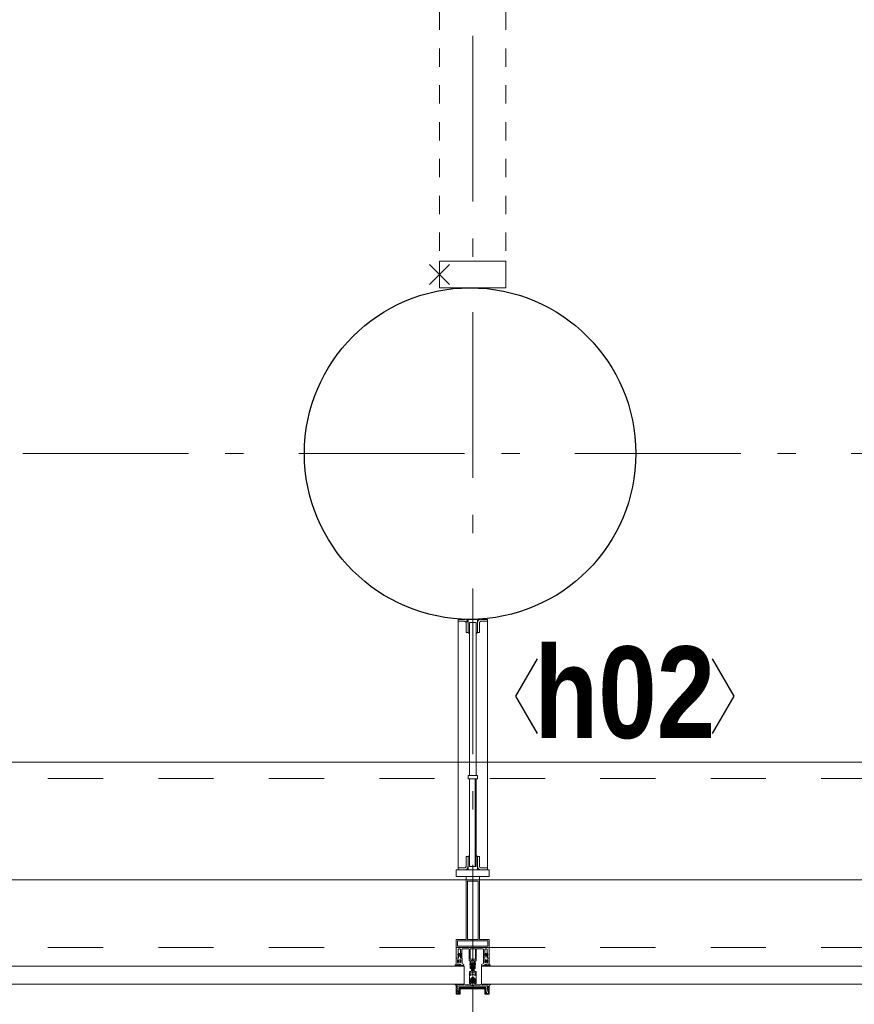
# Model space of a CAD drawing. Header units: millimetres. Extents: x 293454 to 524618, y 211738 to 307297.
# Tile 90 of 152: x 507989 to 509249, y 219703 to 221188. Entities that reach past the tile are written whole.
import ezdxf
from ezdxf.enums import TextEntityAlignment as Align

# ---------------------------------------------------------------- set-up
doc = ezdxf.new("R2010")
doc.units = ezdxf.units.MM
doc.header["$LTSCALE"] = 400
doc.header["$PDMODE"] = 3
doc.header["$PDSIZE"] = 15
for name, pattern in [('STYLE_01', [0.416641, 0.208282, -0.208359]), ('STYLE_06', [1.041641, 0.625, -0.208282, 0.069427, -0.138931]), ('STYLE_21', [0.138889, 0.069444, -0.069444])]:
    doc.linetypes.add(name, pattern=pattern)
for name, color, linetype, lineweight in [('Interieur-systeemwand glas', 140, 'STYLE_21', 15), ('Kozijnmerken', 43, 'Continuous', 9), ('mat-beton (ihwg)', 5, 'Continuous', 25), ('mat-glas', 5, 'Continuous', 15), ('mat-glas-hor', 5, 'Continuous', 15), ('mat-glas-vert', 5, 'Continuous', 15), ('mat-kalkzandsteen', 5, 'Continuous', 25), ('mat-staal', 5, 'Continuous', 25), ('None', 7, 'Continuous', 9)]:
    doc.layers.add(name, color=color, linetype=linetype, lineweight=lineweight)
doc.styles.add('Arial Narrow (bold)', font='ARIALNB.TTF', dxfattribs={"height": 172.861111})
doc.styles.get("Standard").update_dxf_attribs({"font": 'arial.ttf'})

# ---------------------------------------------------------------- blocks, each defined once
blk = doc.blocks.new('*U445')
at = {"layer": 'None', "color": 8, "linetype": 'Continuous', "lineweight": 9, "flags": 128}
for points in [[(46831.2, -35283), (46831.2, -35283, 0.390793), (46832.8, -35281.7), (46832.8, -35281.7, 0.390793), (46831.6, -35280), (46831.6, -35280, -0.352623), (46830.1, -35278.1), (46830.1, -35271.3), (46830.1, -35271.3, 0.414214), (46829.8, -35271), (46828.5, -35271), (46828, -35271.2), (46828, -35271.2, -0.520293), (46827.7, -35271), (46827.7, -35268.3), (46827.9, -35268.2), (46827.9, -35266.2), (46827.9, -35266.2, -0.577863), (46827.9, -35265.9), (46828, -35265.9), (46828, -35265.9, 0.366605), (46828.3, -35265.7), (46828.3, -35265.7, 0.366605), (46828.1, -35265.3), (46828.1, -35265.3, -0.130834), (46826.8, -35264.3), (46826.8, -35264.3, 0.439074), (46825.3, -35264.3), (46825.3, -35264.3, -0.133252), (46824, -35265.3), (46824, -35265.3, 0.366605), (46823.8, -35265.7), (46823.8, -35265.7, 0.366605), (46824.1, -35265.9), (46824.2, -35265.9), (46824.2, -35265.9, -0.577455), (46824.3, -35266.2), (46824.3, -35268.2), (46824.4, -35268.3), (46824.4, -35271), (46824.4, -35271, -0.52048), (46824.1, -35271.2), (46823.6, -35271), (46821.4, -35271), (46821.4, -35271, 0.414214), (46821.1, -35271.3), (46821.1, -35279.1), (46821.1, -35279.1, -0.255976), (46820.1, -35280.8), (46820.1, -35280.8, 0.749676), (46820.8, -35283), (46824.9, -35283), (46824.9, -35283, 0.414214), (46826.9, -35281), (46826.9, -35281, -0.402808), (46827.3, -35280.5), (46827.3, -35280.5, -0.402808), (46827.9, -35281), (46827.9, -35281, 0.233259), (46828.1, -35281.3), (46831.4, -35281.8), (46831.4, -35281.8, -0.419014), (46831.5, -35281.9), (46831.5, -35281.9, -0.419014), (46831.4, -35282), (46830.1, -35282), (46830.1, -35282, 0.414214), (46829.6, -35282.5), (46829.6, -35282.5, 0.414214), (46830.1, -35283)], [(46871.1, -35270.8), (46871.1, -35255), (46869.1, -35255), (46823, -35255), (46821.1, -35255), (46821.1, -35270.8), (46823.9, -35270.8), (46823.9, -35266.2), (46823.4, -35266.2), (46823.4, -35264.8), (46823.9, -35264.8), (46823.9, -35262.9), (46824.2, -35262.7), (46824.2, -35258.5), (46824.2, -35258.5, -0.414214), (46825.9, -35256.8), (46825.9, -35256.8), (46825.9, -35256.8, -0.414214), (46827.6, -35258.5), (46827.6, -35262.7), (46827.9, -35262.9), (46827.9, -35264.8), (46828.4, -35264.8), (46828.4, -35266.2), (46827.9, -35266.2), (46827.9, -35270.8), (46829.7, -35270.8), (46829.7, -35258), (46829.7, -35258, -0.414214), (46830.9, -35256.8), (46830.9, -35256.8), (46839.5, -35256.8), (46839.5, -35256.8, -0.414214), (46840.7, -35258), (46840.7, -35275), (46842.1, -35275), (46842.1, -35277.8), (46841.7, -35278.2), (46842.1, -35278.6), (46842.1, -35279.2), (46841.7, -35279.6), (46842.1, -35280), (46842.1, -35280.6), (46841.7, -35281), (46842.1, -35282), (46842.1, -35286.8), (46843.8, -35286.8), (46843.8, -35276), (46843.8, -35276, -0.414214), (46846, -35273.8), (46846.1, -35273.8), (46846.1, -35273.8, -0.414214), (46848.3, -35276), (46848.3, -35286.8), (46850, -35286.8), (46850, -35282), (46850.4, -35281), (46850, -35280.6), (46850, -35280), (46850.4, -35279.6), (46850, -35279.2), (46850, -35278.6), (46850.4, -35278.2), (46850, -35277.8), (46850, -35275), (46851.4, -35275), (46851.4, -35258), (46851.4, -35258, -0.414214), (46852.6, -35256.8), (46852.6, -35256.8), (46861.2, -35256.8), (46861.2, -35256.8, -0.414214), (46862.4, -35258), (46862.4, -35270.8), (46864.3, -35270.8), (46864.3, -35266.2), (46863.8, -35266.2), (46863.8, -35264.8), (46864.3, -35264.8), (46864.3, -35262.9), (46864.5, -35262.7), (46864.5, -35258.5), (46864.5, -35258.5, -0.414214), (46866.2, -35256.8), (46866.2, -35256.8), (46866.2, -35256.8, -0.414214), (46867.9, -35258.5), (46867.9, -35262.7), (46868.2, -35262.9), (46868.2, -35264.8), (46868.7, -35264.8), (46868.7, -35266.2), (46868.2, -35266.2), (46868.2, -35270.8)], [(46825.1, -35266, -0.29188), (46825.3, -35265.5), (46825.8, -35265.1), (46825.8, -35265.1, -0.344328), (46826.4, -35265.1), (46826.9, -35265.5), (46826.9, -35265.5, -0.29188), (46827, -35266), (46826.6, -35267.7), (46826.6, -35267.7, -0.348796), (46826.1, -35268.2), (46826.1, -35268.2, -0.348796), (46825.5, -35267.7), (46825.1, -35266)], [(46860.9, -35283), (46860.9, -35283, -0.390793), (46859.3, -35281.7), (46859.3, -35281.7, -0.390793), (46860.5, -35280), (46860.5, -35280, 0.352623), (46862.1, -35278.1), (46862.1, -35271.3), (46862.1, -35271.3, -0.414214), (46862.4, -35271), (46863.6, -35271), (46864.1, -35271.2), (46864.1, -35271.2, 0.520293), (46864.4, -35271), (46864.4, -35268.3), (46864.3, -35268.2), (46864.3, -35266.2), (46864.3, -35266.2, 0.577863), (46864.2, -35265.9), (46864.1, -35265.9), (46864.1, -35265.9, -0.366605), (46863.8, -35265.7), (46863.8, -35265.7, -0.366605), (46864, -35265.3), (46864, -35265.3, 0.130834), (46865.3, -35264.3), (46865.3, -35264.3, -0.439074), (46866.8, -35264.3), (46866.8, -35264.3, 0.133252), (46868.1, -35265.3), (46868.1, -35265.3, -0.366605), (46868.3, -35265.7), (46868.3, -35265.7, -0.366605), (46868, -35265.9), (46867.9, -35265.9), (46867.9, -35265.9, 0.577455), (46867.9, -35266.2), (46867.9, -35268.2), (46867.7, -35268.3), (46867.7, -35271), (46867.7, -35271, 0.52048), (46868, -35271.2), (46868.5, -35271), (46870.8, -35271), (46870.8, -35271, -0.414214), (46871.1, -35271.3), (46871.1, -35279.1), (46871.1, -35279.1, 0.255976), (46872, -35280.8), (46872, -35280.8, -0.749676), (46871.3, -35283), (46867.3, -35283), (46867.3, -35283, -0.414214), (46865.3, -35281), (46865.3, -35281, 0.402808), (46864.8, -35280.5), (46864.8, -35280.5, 0.402808), (46864.3, -35281), (46864.3, -35281, -0.233259), (46864, -35281.3), (46860.7, -35281.8), (46860.7, -35281.8, 0.419014), (46860.6, -35281.9), (46860.6, -35281.9, 0.419014), (46860.7, -35282), (46862, -35282), (46862, -35282, -0.414214), (46862.5, -35282.5), (46862.5, -35282.5, -0.414214), (46862, -35283)], [(46867, -35266, 0.29188), (46866.9, -35265.5), (46866.4, -35265.1), (46866.4, -35265.1, 0.344328), (46865.8, -35265.1), (46865.3, -35265.5), (46865.3, -35265.5, 0.29188), (46865.1, -35266), (46865.5, -35267.7), (46865.5, -35267.7, 0.348796), (46866.1, -35268.2), (46866.1, -35268.2, 0.348796), (46866.6, -35267.7), (46867, -35266)], [(46825.3, -35280), (46825.3, -35280, -0.552342), (46825.9, -35281.2), (46825.9, -35281.2, -0.263556), (46824.2, -35282.2), (46820.7, -35282.2), (46820.7, -35282.2, -0.437017), (46820.4, -35281.9), (46820.4, -35281.9, -0.437017), (46820.7, -35281.6), (46820.7, -35281.6, 0.396568), (46822.4, -35280.3), (46822.4, -35280.3, -0.418874), (46822.9, -35279.8)], [(46823.1, -35274.1), (46823.1, -35274.1, -0.414214), (46823.9, -35273.2), (46823.9, -35273.2, -0.414214), (46824.8, -35274.1), (46824.8, -35277), (46824.8, -35277, -0.414214), (46823.9, -35277.8), (46823.9, -35277.8, -0.414214), (46823.1, -35277)], [(46827.2, -35277.8, -0.414214), (46826.4, -35277), (46826.4, -35274.1), (46826.4, -35274.1, -0.414214), (46827.2, -35273.2), (46827.2, -35273.2, -0.414214), (46828.1, -35274.1), (46828.1, -35277), (46828.1, -35277, -0.414214), (46827.2, -35277.8)], [(46864.9, -35277.8, 0.414214), (46865.8, -35277), (46865.8, -35274.1), (46865.8, -35274.1, 0.414214), (46864.9, -35273.2), (46864.9, -35273.2, 0.414214), (46864.1, -35274.1), (46864.1, -35277), (46864.1, -35277, 0.414214), (46864.9, -35277.8)], [(46866.8, -35280), (46866.8, -35280, 0.552342), (46866.2, -35281.2), (46866.2, -35281.2, 0.263556), (46867.9, -35282.2), (46871.4, -35282.2), (46871.4, -35282.2, 0.437017), (46871.7, -35281.9), (46871.7, -35281.9, 0.437017), (46871.4, -35281.6), (46871.4, -35281.6, -0.396568), (46869.7, -35280.3), (46869.7, -35280.3, 0.418874), (46869.2, -35279.8)], [(46869.1, -35274.1), (46869.1, -35274.1, 0.414214), (46868.2, -35273.2), (46868.2, -35273.2, 0.414214), (46867.4, -35274.1), (46867.4, -35277), (46867.4, -35277, 0.414214), (46868.2, -35277.8), (46868.2, -35277.8, 0.414214), (46869.1, -35277)]]:
    blk.add_lwpolyline(points, format="xyb", close=True, dxfattribs=at)
blk.add_lwpolyline([(46850.1, -35256.8), (46850.1, -35272.5), (46842, -35272.5), (46842, -35256.8)], close=True, dxfattribs=at)
blk = doc.blocks.new('*U446')
at = {"layer": 'None', "color": 7}
blk.add_blockref('*U445', (0, 0), dxfattribs=at)
blk = doc.blocks.new('*U447')
at = {"layer": 'None', "color": 8, "linetype": 'Continuous', "lineweight": 9, "flags": 128}
for points in [[(46836.1, -35153), (46856.1, -35153), (46856.1, -35243), (46871.1, -35243), (46871.1, -35255), (46821.1, -35255), (46821.1, -35243), (46836.1, -35243)], [(46838.1, -35155), (46838.1, -35243), (46854.1, -35243), (46854.1, -35155)], [(46854.1, -35245), (46838.1, -35245), (46823.1, -35245), (46823.1, -35253), (46869.1, -35253), (46869.1, -35245)]]:
    blk.add_lwpolyline(points, close=True, dxfattribs=at)
blk = doc.blocks.new('*U448')
at = {"layer": 'None', "color": 7}
for name in ['*U447', '*U446']:
    blk.add_blockref(name, (0, 0), dxfattribs=at)
blk = doc.blocks.new('*U449')
at = {"layer": 'None', "color": 8, "linetype": 'Continuous', "lineweight": 9}
for p, q in [((46822.1, -35313.1), (46823.1, -35317.1)), ((46844.1, -35313.1), (46822.1, -35313.1)), ((46823.1, -35317.1), (46822.1, -35318.1)), ((46822.1, -35318.1), (46823.1, -35320.1)), ((46823.1, -35320.1), (46824.1, -35321.1)), ((46824.1, -35321.1), (46824.1, -35323.1)), ((46824.1, -35323.1), (46825.1, -35323.1)), ((46825.1, -35316.1), (46826.1, -35315.1)), ((46825.1, -35322.1), (46825.1, -35316.1)), ((46825.1, -35323.1), (46825.1, -35322.1)), ((46826.1, -35315.1), (46866.1, -35315.1)), ((46846.1, -35311.1), (46844.1, -35312.1)), ((46844.1, -35312.1), (46844.1, -35313.1)), ((46847.1, -35312.1), (46846.1, -35311.1)), ((46847.1, -35313.1), (46847.1, -35312.1)), ((46869.1, -35313.1), (46847.1, -35313.1)), ((46866.1, -35315.1), (46866.1, -35316.1)), ((46866.1, -35316.1), (46866.1, -35322.1)), ((46866.1, -35322.1), (46866.1, -35323.1)), ((46866.1, -35323.1), (46867.1, -35323.1)), ((46867.1, -35323.1), (46868.1, -35321.1)), ((46868.1, -35317.1), (46869.1, -35313.1)), ((46869.1, -35318.1), (46868.1, -35317.1)), ((46868.1, -35320.1), (46869.1, -35318.1)), ((46868.1, -35321.1), (46868.1, -35320.1))]:
    blk.add_line(p, q, dxfattribs=at)
at = {"layer": 'None', "color": 8, "linetype": 'Continuous', "lineweight": 9, "flags": 128}
blk.add_lwpolyline([(46869.1, -35313.1), (46847.1, -35313.1), (46847.1, -35312.1), (46846.1, -35311.1), (46844.1, -35312.1), (46844.1, -35313.1), (46822.1, -35313.1), (46823.1, -35317.1), (46823.1, -35317.1), (46823.1, -35317.1), (46822.1, -35318.1), (46822.1, -35318.1), (46823.1, -35320.1), (46824.1, -35321.1), (46824.1, -35323.1), (46825.1, -35323.1), (46825.1, -35323.1), (46825.1, -35322.1), (46825.1, -35316.1), (46826.1, -35315.1), (46866.1, -35315.1), (46866.1, -35316.1), (46866.1, -35322.1), (46866.1, -35323.1), (46867.1, -35323.1), (46867.1, -35323.1), (46868.1, -35321.1), (46868.1, -35320.1), (46869.1, -35318.1), (46869.1, -35318.1), (46868.1, -35317.1), (46868.1, -35317.1), (46868.1, -35317.1)], close=True, dxfattribs=at)
at = {"layer": 'None', "color": 0, "flags": 1}
blk.add_attdef('GRUPPE', (46822.1, -35330.8), '', height=4.23, dxfattribs=at)
blk = doc.blocks.new('*U450')
at = {"layer": 'None', "color": 8, "linetype": 'Continuous', "lineweight": 9}
for p, q in [((46845.1, -35279.1), (46844.1, -35280.1)), ((46844.1, -35280.1), (46844.1, -35281.1)), ((46846.1, -35278.1), (46845.1, -35279.1)), ((46845.1, -35280.1), (46846.1, -35279.1)), ((46845.1, -35282.1), (46845.1, -35280.1)), ((46847.1, -35279.1), (46846.1, -35278.1)), ((46846.1, -35279.1), (46847.1, -35280.1)), ((46848.1, -35280.1), (46847.1, -35279.1)), ((46847.1, -35280.1), (46847.1, -35282.1)), ((46848.1, -35281.1), (46848.1, -35280.1)), ((46843.1, -35291.1), (46841.1, -35291.1)), ((46841.1, -35291.1), (46841.1, -35308.1)), ((46842.1, -35293.1), (46843.1, -35293.1)), ((46842.1, -35296.1), (46842.1, -35293.1)), ((46844.1, -35290.1), (46843.1, -35291.1)), ((46843.1, -35293.1), (46845.1, -35293.1)), ((46844.1, -35281.1), (46844.1, -35283.1)), ((46844.1, -35283.1), (46844.1, -35284.1)), ((46844.1, -35284.1), (46844.1, -35286.1)), ((46844.1, -35286.1), (46844.1, -35288.1)), ((46844.1, -35288.1), (46844.1, -35289.1)), ((46844.1, -35289.1), (46844.1, -35290.1)), ((46846.1, -35295.1), (46844.1, -35296.1)), ((46845.1, -35283.1), (46845.1, -35282.1)), ((46845.1, -35284.1), (46845.1, -35283.1)), ((46845.1, -35286.1), (46845.1, -35284.1)), ((46845.1, -35288.1), (46845.1, -35286.1)), ((46845.1, -35290.1), (46845.1, -35288.1)), ((46846.1, -35291.1), (46845.1, -35290.1)), ((46845.1, -35293.1), (46846.1, -35292.1)), ((46847.1, -35290.1), (46846.1, -35291.1)), ((46846.1, -35292.1), (46848.1, -35293.1)), ((46848.1, -35296.1), (46846.1, -35295.1)), ((46847.1, -35282.1), (46847.1, -35283.1)), ((46847.1, -35283.1), (46847.1, -35284.1)), ((46847.1, -35284.1), (46847.1, -35286.1)), ((46847.1, -35286.1), (46847.1, -35287.1)), ((46847.1, -35287.1), (46847.1, -35288.1)), ((46847.1, -35288.1), (46847.1, -35290.1)), ((46848.1, -35283.1), (46848.1, -35281.1)), ((46848.1, -35284.1), (46848.1, -35283.1)), ((46848.1, -35286.1), (46848.1, -35284.1)), ((46848.1, -35288.1), (46848.1, -35286.1)), ((46848.1, -35289.1), (46848.1, -35288.1)), ((46848.1, -35290.1), (46848.1, -35289.1)), ((46849.1, -35291.1), (46848.1, -35290.1)), ((46848.1, -35293.1), (46849.1, -35293.1)), ((46851.1, -35291.1), (46849.1, -35291.1)), ((46849.1, -35293.1), (46850.1, -35293.1)), ((46850.1, -35293.1), (46850.1, -35296.1)), ((46851.1, -35308.1), (46851.1, -35291.1)), ((46841.1, -35308.1), (46841.1, -35309.1)), ((46841.1, -35309.1), (46842.1, -35309.1)), ((46843.1, -35297.1), (46842.1, -35296.1)), ((46842.1, -35303.1), (46843.1, -35302.1)), ((46842.1, -35307.1), (46842.1, -35303.1)), ((46843.1, -35307.1), (46842.1, -35307.1)), ((46842.1, -35309.1), (46843.1, -35309.1)), ((46843.1, -35296.1), (46843.1, -35297.1)), ((46844.1, -35296.1), (46843.1, -35296.1)), ((46843.1, -35302.1), (46845.1, -35300.1)), ((46843.1, -35308.1), (46843.1, -35307.1)), ((46843.1, -35309.1), (46843.1, -35308.1)), ((46845.1, -35300.1), (46847.1, -35300.1)), ((46847.1, -35300.1), (46849.1, -35302.1)), ((46849.1, -35296.1), (46848.1, -35296.1)), ((46849.1, -35297.1), (46849.1, -35296.1)), ((46850.1, -35296.1), (46849.1, -35297.1)), ((46849.1, -35302.1), (46850.1, -35303.1)), ((46849.1, -35307.1), (46849.1, -35308.1)), ((46850.1, -35307.1), (46849.1, -35307.1)), ((46849.1, -35308.1), (46849.1, -35309.1)), ((46849.1, -35309.1), (46850.1, -35309.1)), ((46850.1, -35303.1), (46850.1, -35307.1)), ((46850.1, -35309.1), (46851.1, -35309.1)), ((46851.1, -35309.1), (46851.1, -35308.1))]:
    blk.add_line(p, q, dxfattribs=at)
at = {"layer": 'None', "color": 8, "linetype": 'Continuous', "lineweight": 9, "flags": 128}
for points in [[(46841.1, -35291.1), (46841.1, -35308.1), (46841.1, -35309.1), (46842.1, -35309.1), (46843.1, -35309.1), (46843.1, -35308.1), (46843.1, -35307.1), (46843.1, -35307.1), (46842.1, -35307.1), (46842.1, -35303.1), (46843.1, -35302.1), (46845.1, -35300.1), (46847.1, -35300.1), (46849.1, -35302.1), (46850.1, -35303.1), (46850.1, -35307.1), (46849.1, -35307.1), (46849.1, -35307.1), (46849.1, -35308.1), (46849.1, -35309.1), (46850.1, -35309.1), (46851.1, -35309.1), (46851.1, -35308.1), (46851.1, -35291.1), (46849.1, -35291.1), (46848.1, -35290.1), (46848.1, -35289.1), (46848.1, -35288.1), (46848.1, -35286.1), (46848.1, -35284.1), (46848.1, -35284.1), (46848.1, -35284.1), (46848.1, -35283.1), (46848.1, -35281.1), (46848.1, -35280.1), (46847.1, -35279.1), (46847.1, -35279.1), (46846.1, -35278.1), (46845.1, -35279.1), (46845.1, -35279.1), (46844.1, -35280.1), (46844.1, -35281.1), (46844.1, -35283.1), (46844.1, -35284.1), (46844.1, -35284.1), (46844.1, -35284.1), (46844.1, -35286.1), (46844.1, -35288.1), (46844.1, -35289.1), (46844.1, -35290.1), (46843.1, -35291.1)], [(46849.1, -35293.1), (46850.1, -35293.1), (46850.1, -35296.1), (46849.1, -35297.1), (46849.1, -35297.1), (46849.1, -35296.1), (46848.1, -35296.1), (46846.1, -35295.1), (46844.1, -35296.1), (46843.1, -35296.1), (46843.1, -35297.1), (46842.1, -35296.1), (46842.1, -35293.1), (46843.1, -35293.1), (46845.1, -35293.1), (46846.1, -35292.1), (46848.1, -35293.1)]]:
    blk.add_lwpolyline(points, close=True, dxfattribs=at)
blk.add_lwpolyline([(46847.1, -35290.1), (46846.1, -35291.1), (46845.1, -35290.1), (46845.1, -35288.1), (46845.1, -35288.1), (46845.1, -35286.1), (46845.1, -35284.1), (46845.1, -35283.1), (46845.1, -35283.1), (46845.1, -35282.1), (46845.1, -35282.1), (46845.1, -35280.1), (46846.1, -35279.1), (46847.1, -35280.1), (46847.1, -35282.1), (46847.1, -35282.1), (46847.1, -35283.1), (46847.1, -35283.1), (46847.1, -35284.1), (46847.1, -35286.1), (46847.1, -35287.1), (46847.1, -35287.1), (46847.1, -35288.1), (46847.1, -35288.1), (46847.1, -35290.1)], dxfattribs=at)
at = {"layer": 'None', "color": 0, "flags": 1}
blk.add_attdef('GRUPPE', (46841.1, -35316.8), '', height=4.23, dxfattribs=at)
blk = doc.blocks.new('*U451')
at = {"layer": 'None', "color": 8, "linetype": 'Continuous', "lineweight": 9}
for p, q in [((46819.1, -35310.1), (46821.1, -35310.1)), ((46819.1, -35311.1), (46819.1, -35310.1)), ((46821.1, -35310.1), (46822.1, -35311.1)), ((46823.1, -35311.1), (46824.1, -35310.1)), ((46824.1, -35310.1), (46825.1, -35311.1)), ((46825.1, -35311.1), (46826.1, -35310.1)), ((46826.1, -35310.1), (46827.1, -35311.1)), ((46827.1, -35311.1), (46828.1, -35310.1)), ((46828.1, -35310.1), (46829.1, -35310.1)), ((46829.1, -35310.1), (46829.1, -35311.1)), ((46830.1, -35310.1), (46831.1, -35310.1)), ((46830.1, -35311.1), (46830.1, -35310.1)), ((46831.1, -35310.1), (46831.1, -35311.1)), ((46832.1, -35310.1), (46833.1, -35310.1)), ((46832.1, -35311.1), (46832.1, -35310.1)), ((46833.1, -35310.1), (46835.1, -35311.1)), ((46842.1, -35305.1), (46843.1, -35305.1)), ((46843.1, -35306.1), (46842.1, -35305.1)), ((46843.1, -35305.1), (46845.1, -35302.1)), ((46844.1, -35306.1), (46843.1, -35306.1)), ((46843.1, -35310.1), (46844.1, -35308.1)), ((46843.1, -35311.1), (46843.1, -35310.1)), ((46844.1, -35308.1), (46844.1, -35306.1)), ((46845.1, -35302.1), (46846.1, -35302.1)), ((46846.1, -35303.1), (46845.1, -35304.1)), ((46845.1, -35304.1), (46845.1, -35308.1)), ((46845.1, -35308.1), (46846.1, -35309.1)), ((46846.1, -35302.1), (46847.1, -35302.1)), ((46847.1, -35304.1), (46846.1, -35303.1)), ((46846.1, -35309.1), (46847.1, -35308.1)), ((46847.1, -35302.1), (46849.1, -35305.1)), ((46847.1, -35308.1), (46847.1, -35304.1)), ((46848.1, -35306.1), (46848.1, -35308.1)), ((46849.1, -35306.1), (46848.1, -35306.1)), ((46848.1, -35308.1), (46849.1, -35310.1)), ((46850.1, -35305.1), (46849.1, -35306.1)), ((46849.1, -35305.1), (46850.1, -35305.1)), ((46849.1, -35310.1), (46849.1, -35311.1)), ((46857.1, -35311.1), (46859.1, -35310.1)), ((46859.1, -35310.1), (46860.1, -35310.1)), ((46860.1, -35310.1), (46860.1, -35311.1)), ((46861.1, -35310.1), (46862.1, -35310.1)), ((46861.1, -35311.1), (46861.1, -35310.1)), ((46862.1, -35310.1), (46862.1, -35311.1)), ((46863.1, -35310.1), (46864.1, -35310.1)), ((46863.1, -35311.1), (46863.1, -35310.1)), ((46864.1, -35310.1), (46865.1, -35311.1)), ((46865.1, -35311.1), (46866.1, -35310.1)), ((46866.1, -35310.1), (46867.1, -35311.1)), ((46867.1, -35311.1), (46868.1, -35310.1)), ((46868.1, -35310.1), (46869.1, -35311.1)), ((46869.1, -35311.1), (46871.1, -35310.1)), ((46871.1, -35310.1), (46873.1, -35310.1)), ((46873.1, -35310.1), (46873.1, -35311.1)), ((46820.1, -35311.1), (46819.1, -35311.1)), ((46821.1, -35312.1), (46820.1, -35311.1)), ((46821.1, -35313.1), (46821.1, -35312.1)), ((46844.1, -35313.1), (46821.1, -35313.1)), ((46822.1, -35311.1), (46823.1, -35311.1)), ((46829.1, -35311.1), (46830.1, -35311.1)), ((46831.1, -35311.1), (46832.1, -35311.1)), ((46835.1, -35311.1), (46841.1, -35311.1)), ((46841.1, -35311.1), (46843.1, -35311.1)), ((46845.1, -35312.1), (46844.1, -35313.1)), ((46846.1, -35311.1), (46845.1, -35312.1)), ((46847.1, -35312.1), (46846.1, -35311.1)), ((46848.1, -35313.1), (46847.1, -35312.1)), ((46871.1, -35313.1), (46848.1, -35313.1)), ((46849.1, -35311.1), (46851.1, -35311.1)), ((46851.1, -35311.1), (46857.1, -35311.1)), ((46860.1, -35311.1), (46861.1, -35311.1)), ((46862.1, -35311.1), (46863.1, -35311.1)), ((46872.1, -35311.1), (46871.1, -35313.1)), ((46873.1, -35311.1), (46872.1, -35311.1))]:
    blk.add_line(p, q, dxfattribs=at)
at = {"layer": 'None', "color": 8, "linetype": 'Continuous', "lineweight": 9, "flags": 128}
blk.add_lwpolyline([(46821.1, -35313.1), (46821.1, -35312.1), (46820.1, -35311.1), (46819.1, -35311.1), (46819.1, -35310.1), (46819.1, -35310.1), (46819.1, -35310.1), (46819.1, -35310.1), (46819.1, -35310.1), (46819.1, -35310.1), (46821.1, -35310.1), (46822.1, -35311.1), (46823.1, -35311.1), (46824.1, -35310.1), (46824.1, -35310.1), (46824.1, -35310.1), (46824.1, -35310.1), (46824.1, -35310.1), (46825.1, -35311.1), (46825.1, -35311.1), (46825.1, -35311.1), (46825.1, -35311.1), (46825.1, -35311.1), (46826.1, -35310.1), (46826.1, -35310.1), (46826.1, -35310.1), (46826.1, -35310.1), (46826.1, -35310.1), (46827.1, -35311.1), (46827.1, -35311.1), (46827.1, -35311.1), (46827.1, -35311.1), (46828.1, -35310.1), (46828.1, -35310.1), (46828.1, -35310.1), (46828.1, -35310.1), (46829.1, -35310.1), (46829.1, -35311.1), (46829.1, -35311.1), (46830.1, -35311.1), (46830.1, -35311.1), (46830.1, -35310.1), (46830.1, -35310.1), (46830.1, -35310.1), (46831.1, -35310.1), (46831.1, -35310.1), (46831.1, -35311.1), (46831.1, -35311.1), (46832.1, -35311.1), (46832.1, -35311.1), (46832.1, -35311.1), (46832.1, -35310.1), (46832.1, -35310.1), (46833.1, -35310.1), (46833.1, -35310.1), (46833.1, -35310.1), (46833.1, -35310.1), (46835.1, -35311.1), (46841.1, -35311.1), (46843.1, -35311.1), (46843.1, -35310.1), (46844.1, -35308.1), (46844.1, -35306.1), (46844.1, -35306.1), (46844.1, -35306.1), (46843.1, -35306.1), (46843.1, -35306.1), (46842.1, -35305.1), (46843.1, -35305.1), (46845.1, -35302.1), (46846.1, -35302.1), (46847.1, -35302.1), (46849.1, -35305.1), (46850.1, -35305.1), (46849.1, -35306.1), (46849.1, -35306.1), (46848.1, -35306.1), (46848.1, -35306.1), (46848.1, -35306.1), (46848.1, -35308.1), (46849.1, -35310.1), (46849.1, -35311.1), (46851.1, -35311.1), (46857.1, -35311.1), (46859.1, -35310.1), (46859.1, -35310.1), (46859.1, -35310.1), (46859.1, -35310.1), (46860.1, -35310.1), (46860.1, -35310.1), (46860.1, -35311.1), (46860.1, -35311.1), (46860.1, -35311.1), (46861.1, -35311.1), (46861.1, -35310.1), (46861.1, -35310.1), (46862.1, -35310.1), (46862.1, -35310.1), (46862.1, -35310.1), (46862.1, -35311.1), (46862.1, -35311.1), (46863.1, -35311.1), (46863.1, -35311.1), (46863.1, -35310.1), (46864.1, -35310.1), (46864.1, -35310.1), (46864.1, -35310.1), (46864.1, -35310.1), (46865.1, -35311.1), (46865.1, -35311.1), (46865.1, -35311.1), (46865.1, -35311.1), (46865.1, -35311.1), (46866.1, -35310.1), (46866.1, -35310.1), (46866.1, -35310.1), (46866.1, -35310.1), (46866.1, -35310.1), (46867.1, -35311.1), (46867.1, -35311.1), (46867.1, -35311.1), (46867.1, -35311.1), (46867.1, -35311.1), (46868.1, -35310.1), (46868.1, -35310.1), (46868.1, -35310.1), (46868.1, -35310.1), (46868.1, -35310.1), (46869.1, -35311.1), (46869.1, -35311.1), (46871.1, -35310.1), (46873.1, -35310.1), (46873.1, -35310.1), (46873.1, -35310.1), (46873.1, -35310.1), (46873.1, -35310.1), (46873.1, -35310.1), (46873.1, -35311.1), (46872.1, -35311.1), (46871.1, -35313.1), (46848.1, -35313.1), (46848.1, -35313.1), (46847.1, -35312.1), (46846.1, -35311.1), (46845.1, -35312.1), (46844.1, -35313.1), (46844.1, -35313.1), (46821.1, -35313.1)], dxfattribs=at)
blk.add_lwpolyline([(46847.1, -35304.1), (46846.1, -35303.1), (46845.1, -35304.1), (46845.1, -35308.1), (46846.1, -35309.1), (46847.1, -35308.1)], close=True, dxfattribs=at)
at = {"layer": 'None', "color": 0, "flags": 1}
blk.add_attdef('GRUPPE', (46819.1, -35320.8), '', height=4.23, dxfattribs=at)
blk = doc.blocks.new('*U452')
at = {"layer": 'None', "color": 8, "linetype": 'Continuous', "lineweight": 9}
for p, q in [((46821.1, -35325.1), (46821.1, -35313.1)), ((46821.1, -35313.1), (46822.1, -35313.1)), ((46822.1, -35313.1), (46823.1, -35317.1)), ((46823.1, -35317.1), (46822.1, -35318.1)), ((46822.1, -35318.1), (46822.1, -35324.1)), ((46822.1, -35324.1), (46826.1, -35324.1)), ((46826.1, -35316.1), (46865.1, -35316.1)), ((46826.1, -35324.1), (46826.1, -35316.1)), ((46827.1, -35317.1), (46827.1, -35325.1)), ((46864.1, -35317.1), (46827.1, -35317.1)), ((46864.1, -35325.1), (46864.1, -35317.1)), ((46865.1, -35316.1), (46865.1, -35324.1)), ((46865.1, -35324.1), (46870.1, -35324.1)), ((46869.1, -35317.1), (46870.1, -35313.1)), ((46870.1, -35317.1), (46869.1, -35317.1)), ((46870.1, -35313.1), (46871.1, -35313.1)), ((46870.1, -35324.1), (46870.1, -35317.1)), ((46871.1, -35313.1), (46871.1, -35325.1)), ((46827.1, -35325.1), (46821.1, -35325.1)), ((46871.1, -35325.1), (46864.1, -35325.1))]:
    blk.add_line(p, q, dxfattribs=at)
blk.add_lwpolyline([(46821.1, -35313.1), (46822.1, -35313.1), (46823.1, -35317.1), (46822.1, -35318.1), (46822.1, -35324.1), (46826.1, -35324.1), (46826.1, -35316.1), (46865.1, -35316.1), (46865.1, -35324.1), (46870.1, -35324.1), (46870.1, -35317.1), (46869.1, -35317.1), (46870.1, -35313.1), (46871.1, -35313.1), (46871.1, -35325.1), (46864.1, -35325.1), (46864.1, -35317.1), (46827.1, -35317.1), (46827.1, -35325.1), (46821.1, -35325.1)], close=True, dxfattribs=at)
at = {"layer": 'None', "color": 3}
for name in ['*U450', '*U451', '*U449']:
    blk.add_blockref(name, (0, 0), dxfattribs=at)
blk = doc.blocks.new('*U453')
at = {"layer": 'None', "color": 7}
for name in ['*U448', '*U452']:
    blk.add_blockref(name, (0, 0), dxfattribs=at)
blk = doc.blocks.new('*U535')
at = {"layer": 'mat-glas', "color": 140, "linetype": 'Continuous', "lineweight": 15}
for points in [[(45059.1, -35310), (46833.1, -35310), (46833.1, -35283), (45059.1, -35283)], [(48633.1, -35310), (46859.1, -35310), (46859.1, -35283), (48633.1, -35283)]]:
    blk.add_lwpolyline(points, close=True, dxfattribs=at)
at = {"layer": 'None', "color": 43, "linetype": 'Continuous', "lineweight": 9}
blk.add_line((58111.1, -34975.5), (43205.4, -34975.5), dxfattribs=at)
at = {"layer": 'None', "color": 8, "linetype": 'Continuous', "lineweight": 5}
blk.add_line((43269.9, -35153), (58279.1, -35153), dxfattribs=at)
at = {"layer": 'None', "color": 8, "linetype": 'STYLE_01', "lineweight": 5}
for points in [[(43205.4, -35000), (58136.1, -35000), (58136.1, -20069.5)], [(43205.4, -35255), (58391.1, -35255), (58391.1, -20069.5)]]:
    blk.add_lwpolyline(points, dxfattribs=at)
at = {"layer": 'None', "color": 7}
blk.add_blockref('*U453', (0, 0), dxfattribs=at)
blk = doc.blocks.new('systeemwandstijl 880 hoh')
at = {"layer": 'Interieur-systeemwand glas', "color": 43, "linetype": 'Continuous', "lineweight": 9}
blk.add_lwpolyline([(0, 20), (100, 20), (100, -20), (0, -20)], close=True, dxfattribs=at)
at = {"layer": 'Interieur-systeemwand glas', "color": 43, "linetype": 'Continuous', "lineweight": 15}
blk.add_point((0, 0), dxfattribs=at)
blk = doc.blocks.new('*U652')
at = {"layer": 'Interieur-systeemwand glas', "lineweight": 15}
for p, q in [((46796.1, -34260), (46796.1, -31310)), ((46896.1, -34260), (46896.1, -31310)), ((46896.1, -34260), (46796.1, -34260))]:
    blk.add_line(p, q, dxfattribs=at)
at = {"layer": 'None', "color": 7}
blk.add_blockref('systeemwandstijl 880 hoh', (46796.1, -34240), dxfattribs=at)
blk = doc.blocks.new('Kolom O 500')
at = {"layer": 'mat-beton (ihwg)', "lineweight": 25}
blk.add_circle((0, 0), 250, dxfattribs=at)
blk = doc.blocks.new('*U1365')
at = {"layer": 'mat-kalkzandsteen', "color": 43, "lineweight": 9}
for p, q in [((46856.2, -34776.5), (46856.2, -34769.3)), ((46864.7, -34763), (46868.2, -34763))]:
    blk.add_line(p, q, dxfattribs=at)
at = {"layer": 'mat-staal', "color": 43, "lineweight": 9}
for p, q in [((46868.2, -34760), (46857.9, -34760)), ((46868.2, -34760), (46868.2, -34763)), ((46853.2, -34764.7), (46853.2, -34780)), ((46856.2, -34764.7), (46856.2, -34772.5)), ((46856.2, -34775.5), (46856.2, -34780)), ((46865.2, -34763), (46857.9, -34763)), ((46853.2, -34780), (46856.2, -34780))]:
    blk.add_line(p, q, dxfattribs=at)
for radius in [4.94, 1.94]:
    blk.add_arc((46858.1, -34764.9), radius, 90, 180, dxfattribs=at)
blk = doc.blocks.new('*X1366')
at = {"layer": 'None', "lineweight": 25}
blk.add_line((46835.8, -34764.3), (46838, -34762.1), dxfattribs=at)
blk = doc.blocks.new('*U1367')
at = {"layer": 'mat-kalkzandsteen', "color": 43, "lineweight": 9}
for p, q in [((46827.4, -34763), (46824, -34763)), ((46836, -34776.5), (46836, -34769.3))]:
    blk.add_line(p, q, dxfattribs=at)
at = {"layer": 'mat-staal', "color": 43, "lineweight": 9}
for p, q in [((46824, -34760), (46824, -34763)), ((46834.2, -34760), (46824, -34760)), ((46834.2, -34763), (46827, -34763)), ((46836, -34772.5), (46836, -34764.7)), ((46836, -34780), (46836, -34775.5)), ((46839, -34780), (46839, -34764.7)), ((46839, -34780), (46836, -34780))]:
    blk.add_line(p, q, dxfattribs=at)
for radius in [4.94, 1.94]:
    blk.add_arc((46834, -34764.9), radius, 0, 90, dxfattribs=at)
at = {"layer": 'mat-staal', "color": 43}
blk.add_blockref('*X1366', (0, 0), dxfattribs=at)
blk = doc.blocks.new('*U1368')
at = {"layer": 'mat-kalkzandsteen', "color": 43, "lineweight": 9}
for p, q in [((46836, -35121.2), (46836, -35128.4)), ((46827.4, -35134.7), (46824, -35134.7))]:
    blk.add_line(p, q, dxfattribs=at)
at = {"layer": 'mat-staal', "color": 43, "lineweight": 9}
for p, q in [((46839, -35117.7), (46836, -35117.7)), ((46836, -35122.2), (46836, -35117.7)), ((46836, -35133.1), (46836, -35125.2)), ((46839, -35133.1), (46839, -35117.7)), ((46824, -35137.7), (46824, -35134.7)), ((46824, -35137.7), (46834.2, -35137.7)), ((46827, -35134.7), (46834.2, -35134.7))]:
    blk.add_line(p, q, dxfattribs=at)
for radius in [1.94, 4.94]:
    blk.add_arc((46834, -35132.8), radius, 270, 0, dxfattribs=at)
blk = doc.blocks.new('*U1369')
at = {"layer": 'mat-kalkzandsteen', "color": 43, "lineweight": 9}
for p, q in [((46856.2, -35121.2), (46856.2, -35128.4)), ((46864.7, -35134.7), (46868.2, -35134.7))]:
    blk.add_line(p, q, dxfattribs=at)
at = {"layer": 'mat-staal', "color": 43, "lineweight": 9}
for p, q in [((46853.2, -35117.7), (46853.2, -35133.1)), ((46853.2, -35117.7), (46856.2, -35117.7)), ((46856.2, -35117.7), (46856.2, -35122.2)), ((46856.2, -35125.2), (46856.2, -35133.1)), ((46857.9, -35134.7), (46865.2, -35134.7)), ((46857.9, -35137.7), (46868.2, -35137.7)), ((46868.2, -35137.7), (46868.2, -35134.7))]:
    blk.add_line(p, q, dxfattribs=at)
for radius in [4.94, 1.94]:
    blk.add_arc((46858.1, -35132.8), radius, 180, 270, dxfattribs=at)
blk = doc.blocks.new('*U1370')
at = {"layer": 'None', "color": 8, "linetype": 'Continuous', "lineweight": 5}
blk.add_line((46853.2, -35137.7), (46839, -35137.7), dxfattribs=at)
blk.add_lwpolyline([(46853.2, -35117.7), (46853.2, -35137.7), (46839, -35137.7), (46839, -35117.7), (46841.1, -35115.9), (46841.1, -35132.8), (46851.1, -35132.9), (46851.1, -35115.9)], close=True, dxfattribs=at)
at = {"layer": 'None', "color": 7}
for name in ['*U1368', '*U1369']:
    blk.add_blockref(name, (0, 0), dxfattribs=at)
blk = doc.blocks.new('*X1371')
at = {"layer": 'None', "lineweight": 5}
blk.add_line((46850, -35132.9), (46850, -35000.3), dxfattribs=at)
blk = doc.blocks.new('*U1372')
at = {"layer": 'mat-glas-hor', "color": 140, "lineweight": 15}
blk.add_lwpolyline([(46841.1, -34764.9), (46851.1, -34764.9), (46851.1, -34995.3), (46841.1, -34995.3)], close=True, dxfattribs=at)
at = {"layer": 'mat-glas-vert', "color": 140, "lineweight": 15}
blk.add_lwpolyline([(46841.1, -35000.3), (46851.1, -35000.3), (46851.1, -35132.9), (46841.1, -35132.9)], close=True, dxfattribs=at)
at = {"layer": 'mat-kalkzandsteen', "color": 43, "lineweight": 9}
for p, q in [((46824, -34997.3), (46824, -34975.2)), ((46868.2, -35000.3), (46868.2, -34975.2))]:
    blk.add_line(p, q, dxfattribs=at)
at = {"layer": 'mat-kalkzandsteen', "color": 8, "lineweight": 5}
blk.add_line((46868.2, -35134.7), (46868.2, -35000.3), dxfattribs=at)
at = {"layer": 'mat-staal', "color": 140, "lineweight": 15}
blk.add_lwpolyline([(46871.1, -35137.7), (46871.1, -35147.7), (46821.1, -35147.7), (46821.1, -35137.7)], close=True, dxfattribs=at)
at = {"layer": 'None', "color": 8, "linetype": 'Continuous', "lineweight": 5}
for p, q in [((46839, -34760), (46853.2, -34760)), ((46824, -34975.2), (46824, -34763)), ((46868.2, -34975.2), (46868.2, -34763))]:
    blk.add_line(p, q, dxfattribs=at)
at = {"layer": 'None', "color": 43, "linetype": 'Continuous', "lineweight": 9}
for p, q in [((46824, -34997.3), (46824, -35134.7)), ((46868.2, -34997.3), (46868.2, -35134.7))]:
    blk.add_line(p, q, dxfattribs=at)
at = {"layer": 'None', "color": 8, "linetype": 'Continuous', "lineweight": 5}
for points in [[(46839, -34780), (46839, -34760), (46853.2, -34760), (46853.2, -34780), (46851.1, -34781.8), (46851.1, -34764.9), (46841.1, -34764.9), (46841.1, -34781.8)], [(46839, -34995.3), (46853.2, -34995.3), (46853.2, -35000.3), (46839, -35000.3)], [(46856.1, -35147.7), (46856.1, -35153), (46836.1, -35153), (46836.1, -35147.7)]]:
    blk.add_lwpolyline(points, close=True, dxfattribs=at)
at = {"layer": 'mat-glas-vert', "color": 140}
blk.add_blockref('*X1371', (0, 0), dxfattribs=at)
at = {"layer": 'None', "color": 7}
for name in ['*U1367', '*U1365', '*U1370']:
    blk.add_blockref(name, (0, 0), dxfattribs=at)
blk = doc.blocks.new('Kozijnmerk 50')
at = {"layer": 'Kozijnmerken', "color": 92, "linetype": 'Continuous', "lineweight": 25}
for points in [[(-132.2, 50.6), (-164.8, -5.8), (-132.2, -62.1)], [(132.2, 50.6), (164.8, -5.8), (132.2, -62.1)]]:
    blk.add_lwpolyline(points, dxfattribs=at)
at = {"layer": 'None', "color": 43, "style": 'Arial Narrow (bold)'}
blk.add_attdef('merk', text='', height=138.3, dxfattribs=at).set_placement((0, 0), align=Align.MIDDLE_CENTER)

msp = doc.modelspace()

# ---------------------------------------------------------------- linework, layer by layer
at = {"layer": 'None', "color": 43, "linetype": 'STYLE_06', "lineweight": 9}
for p, q in [((508672.84062, 218413.5115), (508672.84062, 250659.14536)), ((524076.78125, 220533.5115), (490356.88062, 220533.5115))]:
    msp.add_line(p, q, dxfattribs=at)

# ---------------------------------------------------------------- block references
at = {"layer": 'Kozijnmerken', "color": 7}
msp.add_blockref('Kozijnmerk 50', (508902.08431, 220173.5115), dxfattribs=at).add_auto_attribs({'merk': 'h02'})
at = {"layer": 'None', "color": 7}
for name, p in [('*U535', (461826.78125, 255043.5115)), ('*U652', (461826.78125, 255043.5115)), ('Kolom O 500', (508668.89998, 220533.5115)), ('*U1372', (461826.78125, 255043.5115))]:
    msp.add_blockref(name, p, dxfattribs=at)

doc.saveas('drawing.dxf')
